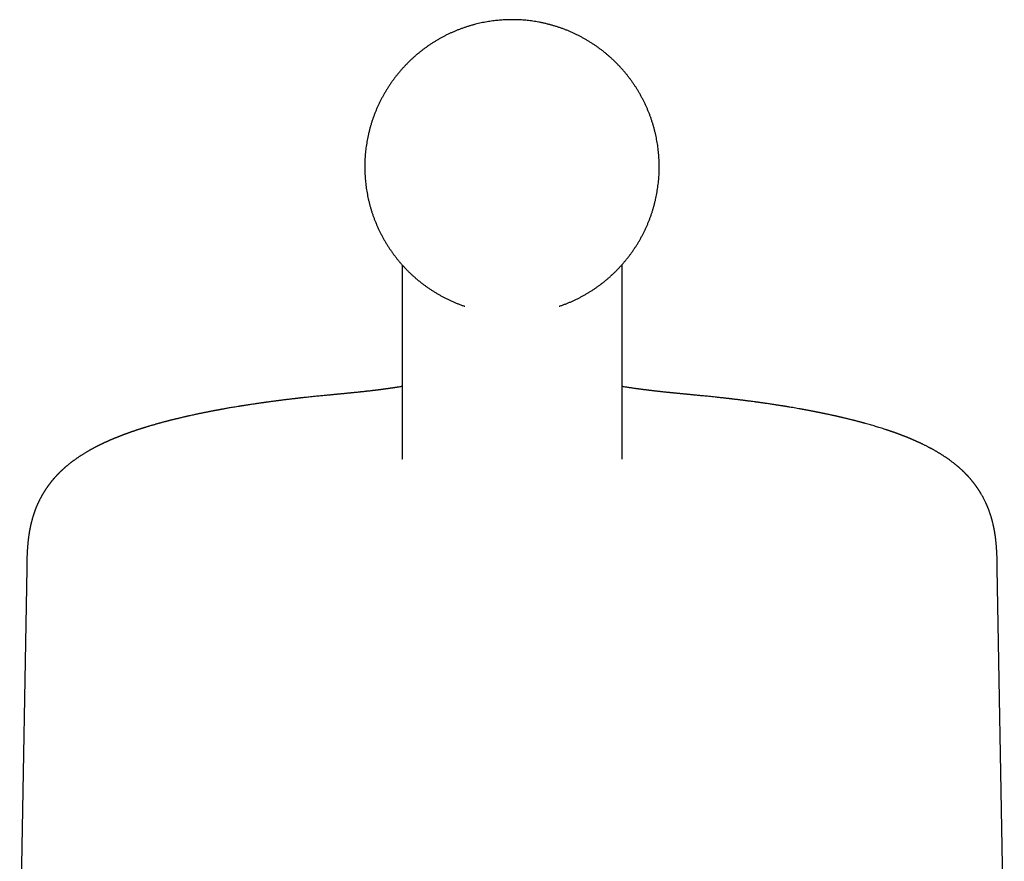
# Model space of a CAD drawing. Header units: millimetres. Extents: x 8 to 734, y 12 to 900.
# Tile 18 of 22: x 295 to 353, y 850 to 900. Entities that reach past the tile are written whole.
import ezdxf

# ---------------------------------------------------------------- set-up
doc = ezdxf.new("R2010")
doc.units = ezdxf.units.MM

msp = doc.modelspace()

# ---------------------------------------------------------------- linework, layer by layer
at = {"color": 7, "linetype": 'Continuous', "lineweight": 30}
for p, q in [((317.516, 885.023), (317.516, 873.531)), ((330.516, 873.531), (330.516, 885.023)), ((321.213, 882.569), (321.223, 882.566)), ((326.809, 882.566), (326.817, 882.569)), ((317.516, 873.531), (317.515, 873.526)), ((330.516, 873.531), (330.516, 873.526)), ((295.338, 867.06), (294.924, 843.369)), ((295.339, 867.061), (295.339, 867.06)), ((352.691, 867.059), (352.691, 867.06)), ((353.107, 843.369), (352.693, 867.059))]:
    msp.add_line(p, q, dxfattribs=at)
for points, knots in [([(324.016, 899.506), (323.953, 899.505), (323.865, 899.505), (323.735, 899.501), (323.622, 899.497), (323.487, 899.49), (323.343, 899.48), (323.191, 899.467), (323.034, 899.45), (322.872, 899.431), (322.706, 899.407), (322.538, 899.38), (322.367, 899.349), (322.196, 899.314), (322.023, 899.275), (321.851, 899.232), (321.678, 899.186), (321.505, 899.136), (321.333, 899.082), (321.161, 899.025), (320.99, 898.963), (320.821, 898.898), (320.652, 898.83), (320.485, 898.757), (320.319, 898.682), (320.154, 898.602), (319.991, 898.519), (319.83, 898.433), (319.67, 898.343), (319.513, 898.25), (319.357, 898.154), (319.203, 898.054), (319.051, 897.951), (318.902, 897.845), (318.754, 897.735), (318.609, 897.623), (318.467, 897.507), (318.327, 897.389), (318.189, 897.267), (318.054, 897.143), (317.922, 897.016), (317.792, 896.886), (317.665, 896.753), (317.541, 896.617), (317.419, 896.479), (317.301, 896.339), (317.186, 896.196), (317.073, 896.05), (316.964, 895.903), (316.858, 895.752), (316.755, 895.6), (316.656, 895.446), (316.559, 895.289), (316.466, 895.131), (316.376, 894.97), (316.29, 894.808), (316.207, 894.644), (316.128, 894.478), (316.052, 894.311), (315.98, 894.141), (315.911, 893.971), (315.846, 893.799), (315.785, 893.626), (315.727, 893.451), (315.673, 893.275), (315.623, 893.099), (315.576, 892.921), (315.533, 892.742), (315.494, 892.562), (315.459, 892.382), (315.428, 892.2), (315.4, 892.019), (315.376, 891.836), (315.356, 891.653), (315.34, 891.47), (315.328, 891.287), (315.32, 891.103), (315.316, 890.919), (315.315, 890.735), (315.319, 890.551), (315.326, 890.368), (315.337, 890.184), (315.352, 890.001), (315.371, 889.818), (315.394, 889.635), (315.421, 889.453), (315.451, 889.272), (315.486, 889.091), (315.524, 888.911), (315.566, 888.732), (315.611, 888.554), (315.661, 888.377), (315.714, 888.201), (315.771, 888.026), (315.832, 887.852), (315.896, 887.68), (315.964, 887.509), (316.035, 887.339), (316.11, 887.171), (316.189, 887.005), (316.271, 886.84), (316.357, 886.678), (316.446, 886.517), (316.538, 886.357), (316.634, 886.2), (316.733, 886.045), (316.835, 885.892), (316.941, 885.741), (317.049, 885.593), (317.161, 885.447), (317.276, 885.303), (317.394, 885.162), (317.515, 885.023), (317.639, 884.887), (317.765, 884.753), (317.895, 884.622), (318.027, 884.494), (318.162, 884.369), (318.299, 884.246), (318.44, 884.127), (318.582, 884.01), (318.727, 883.896), (318.875, 883.786), (319.025, 883.679), (319.177, 883.574), (319.331, 883.474), (319.488, 883.376), (319.646, 883.281), (319.807, 883.19), (319.97, 883.103), (320.134, 883.019), (320.301, 882.938), (320.469, 882.861), (320.639, 882.787), (320.811, 882.717), (320.984, 882.65), (321.122, 882.6), (321.202, 882.573), (321.223, 882.566)], [0, 0, 0, 0, 0.0076283, 0.0107657, 0.0159917, 0.021468, 0.0273906, 0.0336238, 0.0401082, 0.0467928, 0.0536374, 0.0606098, 0.0676838, 0.0748386, 0.0820577, 0.0893279, 0.0966389, 0.1039826, 0.1113527, 0.1187443, 0.1261532, 0.1335766, 0.1410118, 0.1484568, 0.1559102, 0.1633704, 0.1708366, 0.1783078, 0.1857832, 0.1932624, 0.2007448, 0.2082299, 0.2157174, 0.2232071, 0.2306986, 0.2381918, 0.2456865, 0.2531824, 0.2606795, 0.2681776, 0.2756767, 0.2831766, 0.2906773, 0.2981786, 0.3056806, 0.3131831, 0.3206861, 0.3281897, 0.3356936, 0.3431979, 0.3507027, 0.3582077, 0.3657131, 0.3732187, 0.3807246, 0.3882308, 0.3957372, 0.4032439, 0.4107507, 0.4182577, 0.4257649, 0.4332723, 0.4407799, 0.4482876, 0.4557954, 0.4633034, 0.4708115, 0.4783198, 0.4858282, 0.4933367, 0.5008453, 0.508354, 0.5158629, 0.5233718, 0.5308809, 0.53839, 0.5458993, 0.5534087, 0.5609181, 0.5684277, 0.5759374, 0.5834471, 0.590957, 0.598467, 0.6059771, 0.6134873, 0.6209976, 0.628508, 0.6360185, 0.6435291, 0.6510399, 0.6585508, 0.6660619, 0.673573, 0.6810843, 0.6885958, 0.6961075, 0.7036193, 0.7111313, 0.7186434, 0.7261558, 0.7336684, 0.7411813, 0.7486943, 0.7562077, 0.7637213, 0.7712353, 0.7787495, 0.7862642, 0.7937792, 0.8012947, 0.8088106, 0.816327, 0.823844, 0.8313616, 0.8388799, 0.8463989, 0.8539188, 0.8614396, 0.8689614, 0.8764843, 0.8840086, 0.8915343, 0.8990616, 0.9065908, 0.9141221, 0.9216558, 0.9291924, 0.9367321, 0.9442756, 0.9518235, 0.9593765, 0.9669355, 0.9745018, 0.9820768, 0.9896623, 0.9972606, 1, 1, 1, 1]), ([(326.808, 882.566), (326.829, 882.573), (326.907, 882.599), (327.041, 882.648), (327.211, 882.713), (327.379, 882.781), (327.547, 882.854), (327.713, 882.929), (327.877, 883.009), (328.04, 883.092), (328.201, 883.178), (328.361, 883.268), (328.519, 883.361), (328.674, 883.457), (328.828, 883.557), (328.98, 883.66), (329.129, 883.766), (329.277, 883.876), (329.422, 883.988), (329.564, 884.104), (329.704, 884.222), (329.842, 884.344), (329.977, 884.468), (330.11, 884.596), (330.239, 884.726), (330.366, 884.858), (330.49, 884.994), (330.612, 885.132), (330.73, 885.272), (330.845, 885.415), (330.958, 885.561), (331.067, 885.709), (331.173, 885.859), (331.276, 886.011), (331.376, 886.165), (331.472, 886.322), (331.565, 886.48), (331.655, 886.641), (331.741, 886.803), (331.824, 886.967), (331.903, 887.133), (331.979, 887.301), (332.051, 887.47), (332.12, 887.64), (332.185, 887.812), (332.247, 887.985), (332.304, 888.16), (332.358, 888.336), (332.409, 888.513), (332.455, 888.69), (332.498, 888.869), (332.537, 889.049), (332.572, 889.229), (332.604, 889.411), (332.631, 889.592), (332.655, 889.775), (332.675, 889.958), (332.691, 890.141), (332.703, 890.324), (332.711, 890.508), (332.716, 890.692), (332.716, 890.876), (332.713, 891.06), (332.705, 891.243), (332.694, 891.427), (332.679, 891.61), (332.66, 891.793), (332.637, 891.976), (332.611, 892.158), (332.58, 892.339), (332.546, 892.52), (332.508, 892.7), (332.466, 892.879), (332.42, 893.057), (332.37, 893.234), (332.317, 893.41), (332.26, 893.585), (332.2, 893.759), (332.135, 893.931), (332.068, 894.102), (331.996, 894.272), (331.921, 894.44), (331.842, 894.606), (331.76, 894.771), (331.675, 894.933), (331.586, 895.095), (331.493, 895.254), (331.398, 895.411), (331.299, 895.566), (331.196, 895.719), (331.091, 895.87), (330.982, 896.018), (330.87, 896.164), (330.755, 896.308), (330.637, 896.449), (330.517, 896.588), (330.393, 896.724), (330.266, 896.858), (330.137, 896.989), (330.004, 897.117), (329.869, 897.242), (329.732, 897.365), (329.592, 897.485), (329.449, 897.601), (329.304, 897.715), (329.156, 897.825), (329.006, 897.932), (328.854, 898.037), (328.7, 898.138), (328.543, 898.235), (328.385, 898.33), (328.224, 898.421), (328.062, 898.508), (327.897, 898.592), (327.731, 898.673), (327.562, 898.75), (327.392, 898.824), (327.221, 898.894), (327.047, 898.961), (326.872, 899.024), (326.695, 899.083), (326.517, 899.139), (326.336, 899.191), (326.154, 899.239), (325.97, 899.284), (325.784, 899.325), (325.602, 899.36), (325.424, 899.391), (325.253, 899.418), (325.082, 899.44), (324.912, 899.46), (324.743, 899.476), (324.579, 899.488), (324.432, 899.496), (324.305, 899.501), (324.17, 899.505), (324.075, 899.505), (324.016, 899.506)], [0, 0, 0, 0, 0.002634, 0.010044, 0.017467, 0.024902, 0.032347, 0.039801, 0.047261, 0.054727, 0.062199, 0.069674, 0.077153, 0.084636, 0.092121, 0.099609, 0.107098, 0.11459, 0.122083, 0.129578, 0.137074, 0.144571, 0.152069, 0.159568, 0.167068, 0.174569, 0.18207, 0.189572, 0.197075, 0.204578, 0.212082, 0.219586, 0.22709, 0.234595, 0.2421, 0.249606, 0.257111, 0.264617, 0.272124, 0.27963, 0.287137, 0.294644, 0.302151, 0.309658, 0.317165, 0.324673, 0.332181, 0.339689, 0.347197, 0.354705, 0.362213, 0.369722, 0.37723, 0.384739, 0.392248, 0.399757, 0.407266, 0.414775, 0.422284, 0.429793, 0.437303, 0.444812, 0.452322, 0.459832, 0.467342, 0.474852, 0.482362, 0.489872, 0.497382, 0.504892, 0.512403, 0.519913, 0.527424, 0.534935, 0.542446, 0.549957, 0.557468, 0.56498, 0.572491, 0.580003, 0.587515, 0.595027, 0.602539, 0.610052, 0.617564, 0.625077, 0.63259, 0.640104, 0.647617, 0.655132, 0.662646, 0.670161, 0.677676, 0.685191, 0.692707, 0.700224, 0.707741, 0.715258, 0.722777, 0.730296, 0.737816, 0.745337, 0.752859, 0.760382, 0.767906, 0.775432, 0.782959, 0.790488, 0.79802, 0.805553, 0.81309, 0.82063, 0.828173, 0.835721, 0.843274, 0.850834, 0.8584, 0.865975, 0.873561, 0.881159, 0.888773, 0.896407, 0.904066, 0.911756, 0.919488, 0.927275, 0.935137, 0.942225, 0.949301, 0.956356, 0.963375, 0.970323, 0.977114, 0.983469, 0.98836, 0.992762, 1, 1, 1, 1]), ([(314.791, 877.469), (314.783, 877.469), (314.768, 877.467), (314.733, 877.463), (314.686, 877.459), (314.63, 877.453), (314.58, 877.448), (314.533, 877.443), (314.49, 877.439), (314.445, 877.434), (314.392, 877.429), (314.326, 877.423), (314.251, 877.415), (314.166, 877.407), (314.08, 877.398), (314, 877.391), (313.93, 877.384), (313.87, 877.378), (313.818, 877.373), (313.777, 877.369), (313.744, 877.366), (313.718, 877.364), (313.691, 877.361), (313.664, 877.359), (313.633, 877.356), (313.593, 877.352), (313.541, 877.347), (313.475, 877.341), (313.399, 877.333), (313.31, 877.325), (313.21, 877.315), (313.097, 877.304), (312.973, 877.293), (312.838, 877.28), (312.693, 877.265), (312.537, 877.25), (312.373, 877.234), (312.197, 877.216), (312.078, 877.203), (312.016, 877.197)], [0, 0, 0, 0, 0.01323, 0.026153, 0.046438, 0.066264, 0.084405, 0.101027, 0.116967, 0.132371, 0.152803, 0.177933, 0.206722, 0.237411, 0.271498, 0.30114, 0.326343, 0.348006, 0.36702, 0.38339, 0.393047, 0.40243, 0.411862, 0.421345, 0.431688, 0.444748, 0.463725, 0.486582, 0.513321, 0.54394, 0.579104, 0.618288, 0.661492, 0.708712, 0.759945, 0.814165, 0.872248, 0.934193, 1, 1, 1, 1]), ([(317.516, 877.822), (317.513, 877.822), (317.485, 877.817), (317.422, 877.807), (317.335, 877.793), (317.263, 877.781), (317.211, 877.773), (317.173, 877.767), (317.137, 877.761), (317.106, 877.757), (317.076, 877.752), (317.045, 877.747), (317.009, 877.742), (316.972, 877.737), (316.937, 877.731), (316.906, 877.727), (316.876, 877.722), (316.842, 877.718), (316.802, 877.712), (316.759, 877.706), (316.718, 877.7), (316.685, 877.695), (316.656, 877.691), (316.627, 877.687), (316.594, 877.683), (316.558, 877.678), (316.523, 877.673), (316.493, 877.669), (316.469, 877.666), (316.446, 877.663), (316.417, 877.659), (316.379, 877.654), (316.335, 877.648), (316.293, 877.642), (316.255, 877.638), (316.218, 877.633), (316.176, 877.627), (316.13, 877.622), (316.087, 877.616), (316.049, 877.611), (316.014, 877.607), (315.972, 877.602), (315.921, 877.596), (315.863, 877.589), (315.805, 877.582), (315.74, 877.574), (315.668, 877.566), (315.587, 877.556), (315.506, 877.547), (315.428, 877.538), (315.352, 877.53), (315.274, 877.521), (315.209, 877.514), (315.162, 877.509), (315.134, 877.506), (315.105, 877.503), (315.07, 877.499), (315.028, 877.494), (314.959, 877.487), (314.878, 877.479), (314.814, 877.472), (314.79, 877.469)], [0, 0, 0, 0, 0.002828, 0.036468, 0.077654, 0.109696, 0.124677, 0.141002, 0.155398, 0.16756, 0.178296, 0.190913, 0.204856, 0.220315, 0.234309, 0.246315, 0.256485, 0.269499, 0.285163, 0.302917, 0.318791, 0.332013, 0.341165, 0.351913, 0.364546, 0.379055, 0.392824, 0.403777, 0.411916, 0.419677, 0.430245, 0.443631, 0.46251, 0.478239, 0.490802, 0.50364, 0.51915, 0.536913, 0.552981, 0.566377, 0.577952, 0.590836, 0.611109, 0.632146, 0.652793, 0.673146, 0.700486, 0.729166, 0.758025, 0.784611, 0.809529, 0.836894, 0.864977, 0.875736, 0.883904, 0.893354, 0.905229, 0.919528, 0.936142, 0.975303, 1, 1, 1, 1]), ([(333.241, 877.469), (333.234, 877.47), (333.195, 877.474), (333.123, 877.482), (333.028, 877.492), (332.939, 877.501), (332.856, 877.51), (332.779, 877.519), (332.705, 877.527), (332.634, 877.535), (332.562, 877.543), (332.486, 877.551), (332.411, 877.56), (332.338, 877.569), (332.268, 877.577), (332.198, 877.585), (332.13, 877.593), (332.067, 877.601), (332.004, 877.609), (331.94, 877.617), (331.874, 877.625), (331.803, 877.634), (331.733, 877.643), (331.665, 877.652), (331.6, 877.661), (331.54, 877.669), (331.479, 877.677), (331.416, 877.686), (331.352, 877.694), (331.291, 877.703), (331.179, 877.719), (331.016, 877.743), (330.805, 877.775), (330.637, 877.802), (330.542, 877.818), (330.516, 877.822)], [0, 0, 0, 0, 0.006889, 0.039022, 0.071041, 0.102127, 0.129465, 0.155801, 0.180833, 0.205091, 0.229185, 0.255229, 0.283814, 0.307741, 0.332164, 0.357051, 0.381956, 0.404187, 0.424417, 0.44681, 0.474111, 0.498667, 0.523984, 0.550686, 0.574224, 0.596085, 0.617877, 0.642844, 0.667611, 0.690034, 0.712762, 0.796013, 0.880166, 0.966002, 1, 1, 1, 1]), ([(336.015, 877.197), (335.952, 877.203), (335.831, 877.216), (335.653, 877.234), (335.485, 877.251), (335.329, 877.266), (335.184, 877.28), (335.051, 877.293), (334.93, 877.305), (334.82, 877.315), (334.72, 877.325), (334.631, 877.333), (334.553, 877.341), (334.487, 877.347), (334.433, 877.352), (334.386, 877.357), (334.344, 877.361), (334.302, 877.365), (334.259, 877.369), (334.212, 877.373), (334.159, 877.378), (334.097, 877.384), (334.032, 877.391), (333.963, 877.397), (333.891, 877.404), (333.815, 877.412), (333.742, 877.419), (333.678, 877.425), (333.624, 877.431), (333.578, 877.435), (333.535, 877.439), (333.486, 877.444), (333.428, 877.45), (333.373, 877.456), (333.326, 877.461), (333.293, 877.464), (333.264, 877.467), (333.248, 877.469), (333.24, 877.469)], [0, 0, 0, 0, 0.066966, 0.129928, 0.188887, 0.243841, 0.294786, 0.340915, 0.38317, 0.421548, 0.456047, 0.487187, 0.514303, 0.537395, 0.556465, 0.571515, 0.58677, 0.601581, 0.616593, 0.633284, 0.652717, 0.674898, 0.700847, 0.724463, 0.750923, 0.78001, 0.808353, 0.832172, 0.852652, 0.869624, 0.885413, 0.901771, 0.923507, 0.947906, 0.960954, 0.973848, 0.986771, 1, 1, 1, 1]), ([(312.016, 877.197), (311.991, 877.194), (311.926, 877.187), (311.824, 877.176), (311.715, 877.164), (311.617, 877.153), (311.531, 877.144), (311.457, 877.136), (311.395, 877.129), (311.344, 877.123), (311.305, 877.118), (311.277, 877.115), (311.26, 877.113), (311.246, 877.111), (311.226, 877.109), (311.195, 877.106), (311.149, 877.1), (311.091, 877.093), (311.025, 877.086), (310.955, 877.077), (310.876, 877.068), (310.789, 877.058), (310.697, 877.046), (310.61, 877.036), (310.525, 877.025), (310.438, 877.014), (310.344, 877.002), (310.242, 876.989), (310.139, 876.976), (310.035, 876.963), (309.932, 876.949), (309.828, 876.935), (309.731, 876.922), (309.645, 876.911), (309.577, 876.901), (309.525, 876.894), (309.487, 876.889), (309.454, 876.884), (309.423, 876.88), (309.389, 876.875), (309.345, 876.869), (309.288, 876.861), (309.217, 876.851), (309.133, 876.839), (309.04, 876.826), (308.943, 876.812), (308.829, 876.795), (308.702, 876.776), (308.564, 876.755), (308.444, 876.737), (308.341, 876.721), (308.256, 876.708), (308.178, 876.695), (308.118, 876.686), (308.076, 876.679), (308.045, 876.674), (308.011, 876.669), (307.969, 876.662), (307.92, 876.654), (307.865, 876.645), (307.774, 876.63), (307.653, 876.61), (307.507, 876.586), (307.375, 876.563), (307.257, 876.543), (307.151, 876.524), (307.056, 876.508), (306.983, 876.495), (306.929, 876.485), (306.892, 876.478), (306.857, 876.472), (306.825, 876.466), (306.794, 876.461), (306.763, 876.455), (306.728, 876.449), (306.688, 876.441), (306.644, 876.433), (306.597, 876.424), (306.552, 876.416), (306.501, 876.406), (306.446, 876.396), (306.388, 876.385), (306.336, 876.375), (306.286, 876.366), (306.234, 876.356), (306.177, 876.344), (306.116, 876.333), (306.055, 876.321), (305.992, 876.308), (305.923, 876.294), (305.845, 876.279), (305.761, 876.262), (305.675, 876.244), (305.592, 876.227), (305.512, 876.21), (305.436, 876.194), (305.366, 876.18), (305.298, 876.165), (305.213, 876.147), (305.107, 876.124), (305.003, 876.101), (304.918, 876.082), (304.855, 876.068), (304.797, 876.055), (304.743, 876.042), (304.688, 876.03), (304.627, 876.016), (304.554, 875.999), (304.472, 875.98), (304.384, 875.959), (304.302, 875.939), (304.226, 875.921), (304.161, 875.905), (304.106, 875.892), (304.058, 875.88), (304.007, 875.867), (303.952, 875.853), (303.893, 875.839), (303.834, 875.824), (303.78, 875.81), (303.728, 875.797), (303.675, 875.783), (303.621, 875.769), (303.566, 875.755), (303.511, 875.74), (303.451, 875.724), (303.386, 875.707), (303.32, 875.689), (303.258, 875.672), (303.2, 875.656), (303.136, 875.638), (303.067, 875.619), (302.993, 875.598), (302.918, 875.577), (302.843, 875.555), (302.764, 875.533), (302.684, 875.509), (302.605, 875.486), (302.53, 875.463), (302.464, 875.443), (302.405, 875.425), (302.35, 875.408), (302.297, 875.392), (302.249, 875.377), (302.204, 875.363), (302.159, 875.349), (302.11, 875.333), (302.063, 875.318), (302.018, 875.303), (301.975, 875.289), (301.934, 875.276), (301.899, 875.265), (301.866, 875.253), (301.829, 875.241), (301.787, 875.227), (301.744, 875.213), (301.703, 875.199), (301.663, 875.185), (301.623, 875.171), (301.58, 875.157), (301.541, 875.143), (301.507, 875.131), (301.478, 875.121), (301.451, 875.111), (301.421, 875.101), (301.388, 875.089), (301.357, 875.078), (301.33, 875.068), (301.305, 875.059), (301.277, 875.049), (301.248, 875.038), (301.219, 875.028), (301.192, 875.018), (301.167, 875.009), (301.141, 874.999), (301.112, 874.988), (301.081, 874.976), (301.049, 874.965), (301.016, 874.952), (300.98, 874.938), (300.938, 874.922), (300.896, 874.906), (300.856, 874.891), (300.821, 874.877), (300.789, 874.864), (300.761, 874.853), (300.735, 874.843), (300.711, 874.833), (300.686, 874.823), (300.656, 874.811), (300.622, 874.797), (300.59, 874.784), (300.56, 874.772), (300.532, 874.76), (300.5, 874.747), (300.469, 874.734), (300.44, 874.722), (300.417, 874.712), (300.396, 874.704), (300.377, 874.695), (300.354, 874.685), (300.331, 874.675), (300.309, 874.666), (300.292, 874.659), (300.278, 874.653), (300.263, 874.646), (300.243, 874.637), (300.217, 874.626), (300.187, 874.613), (300.161, 874.601), (300.136, 874.59), (300.111, 874.579), (300.084, 874.567), (300.053, 874.553), (300.021, 874.538), (299.988, 874.523), (299.959, 874.51), (299.931, 874.497), (299.902, 874.484), (299.874, 874.47), (299.846, 874.457), (299.818, 874.444), (299.787, 874.429), (299.757, 874.415), (299.732, 874.403), (299.714, 874.394), (299.698, 874.386), (299.681, 874.378), (299.659, 874.367), (299.635, 874.355), (299.609, 874.342), (299.584, 874.33), (299.561, 874.318), (299.541, 874.308), (299.521, 874.298), (299.501, 874.288), (299.478, 874.276), (299.454, 874.264), (299.428, 874.251), (299.404, 874.238), (299.372, 874.221), (299.333, 874.201), (299.286, 874.176), (299.24, 874.151), (299.195, 874.126), (299.15, 874.102), (299.11, 874.08), (299.074, 874.06), (299.04, 874.04), (299.003, 874.019), (298.962, 873.995), (298.918, 873.97), (298.867, 873.94), (298.808, 873.905), (298.743, 873.865), (298.68, 873.827), (298.621, 873.79), (298.567, 873.755), (298.517, 873.722), (298.469, 873.692), (298.423, 873.661), (298.378, 873.631), (298.332, 873.599), (298.283, 873.566), (298.232, 873.53), (298.182, 873.494), (298.134, 873.459), (298.091, 873.428), (298.051, 873.398), (298.012, 873.369), (297.971, 873.338), (297.928, 873.304), (297.882, 873.268), (297.836, 873.231), (297.792, 873.196), (297.749, 873.16), (297.706, 873.125), (297.662, 873.087), (297.621, 873.052), (297.582, 873.018), (297.545, 872.986), (297.509, 872.953), (297.474, 872.922), (297.443, 872.893), (297.415, 872.867), (297.388, 872.841), (297.361, 872.816), (297.331, 872.787), (297.299, 872.755), (297.264, 872.721), (297.229, 872.686), (297.197, 872.653), (297.167, 872.622), (297.14, 872.594), (297.116, 872.569), (297.093, 872.544), (297.07, 872.519), (297.044, 872.491), (297.015, 872.46), (296.989, 872.43), (296.966, 872.404), (296.947, 872.382), (296.93, 872.363), (296.916, 872.346), (296.903, 872.331), (296.89, 872.316), (296.875, 872.298), (296.854, 872.273), (296.83, 872.244), (296.805, 872.214), (296.784, 872.187), (296.766, 872.165), (296.75, 872.144), (296.734, 872.124), (296.717, 872.102), (296.699, 872.078), (296.678, 872.051), (296.658, 872.024), (296.64, 872), (296.625, 871.98), (296.613, 871.964), (296.603, 871.949), (296.592, 871.934), (296.579, 871.917), (296.564, 871.896), (296.547, 871.872), (296.53, 871.846), (296.513, 871.822), (296.499, 871.801), (296.486, 871.782), (296.472, 871.761), (296.456, 871.737), (296.437, 871.708), (296.418, 871.679), (296.401, 871.654), (296.389, 871.634), (296.378, 871.617), (296.368, 871.601), (296.357, 871.582), (296.342, 871.558), (296.324, 871.528), (296.304, 871.496), (296.287, 871.467), (296.273, 871.442), (296.257, 871.415), (296.24, 871.384), (296.221, 871.352), (296.203, 871.319), (296.185, 871.286), (296.163, 871.245), (296.14, 871.2), (296.117, 871.156), (296.095, 871.113), (296.073, 871.068), (296.052, 871.025), (296.035, 870.989), (296.021, 870.96), (296.007, 870.929), (295.993, 870.899), (295.98, 870.87), (295.97, 870.846), (295.96, 870.824), (295.949, 870.798), (295.932, 870.759), (295.913, 870.714), (295.894, 870.667), (295.878, 870.626), (295.862, 870.585), (295.846, 870.543), (295.831, 870.504), (295.819, 870.472), (295.809, 870.443), (295.797, 870.41), (295.784, 870.374), (295.772, 870.339), (295.762, 870.31), (295.754, 870.285), (295.745, 870.258), (295.734, 870.224), (295.722, 870.186), (295.708, 870.142), (295.694, 870.094), (295.678, 870.039), (295.661, 869.981), (295.644, 869.916), (295.628, 869.857), (295.615, 869.806), (295.605, 869.767), (295.597, 869.733), (295.588, 869.697), (295.58, 869.66), (295.572, 869.624), (295.565, 869.596), (295.56, 869.573), (295.556, 869.551), (295.549, 869.52), (295.541, 869.48), (295.531, 869.432), (295.521, 869.382), (295.512, 869.329), (295.502, 869.277), (295.494, 869.229), (295.487, 869.187), (295.479, 869.14), (295.471, 869.086), (295.461, 869.021), (295.451, 868.951), (295.442, 868.881), (295.433, 868.811), (295.425, 868.744), (295.417, 868.676), (295.41, 868.607), (295.404, 868.542), (295.398, 868.483), (295.394, 868.426), (295.389, 868.368), (295.384, 868.305), (295.379, 868.237), (295.374, 868.164), (295.37, 868.09), (295.366, 868.012), (295.362, 867.929), (295.358, 867.834), (295.354, 867.733), (295.35, 867.628), (295.348, 867.527), (295.345, 867.429), (295.343, 867.333), (295.341, 867.229), (295.339, 867.137), (295.338, 867.08), (295.338, 867.061)], [0, 0, 0, 0, 0.0026843, 0.0071063, 0.0111034, 0.0146755, 0.0178225, 0.0205442, 0.0228407, 0.0247117, 0.0261571, 0.0271771, 0.0277714, 0.0281288, 0.0287295, 0.0299431, 0.0316298, 0.0337895, 0.0363917, 0.0390172, 0.0415332, 0.0452652, 0.0487265, 0.0519169, 0.0550413, 0.0582567, 0.061793, 0.0656503, 0.0698289, 0.0735565, 0.0775073, 0.0816513, 0.0854638, 0.0887538, 0.091521, 0.0933285, 0.0948131, 0.095977, 0.097111, 0.0984193, 0.0999346, 0.1022704, 0.1050665, 0.108323, 0.1120402, 0.1159634, 0.1197758, 0.1255414, 0.1310313, 0.1362453, 0.1399613, 0.1434056, 0.1465564, 0.1494135, 0.1506008, 0.1517475, 0.1531166, 0.1547931, 0.1567772, 0.1590661, 0.1614344, 0.167935, 0.1739148, 0.1793733, 0.18431, 0.188737, 0.1927409, 0.1963384, 0.1980272, 0.1996089, 0.2010833, 0.2024506, 0.2037106, 0.2050425, 0.2064343, 0.2081423, 0.2101373, 0.212141, 0.2140839, 0.215966, 0.2187174, 0.2212257, 0.2234572, 0.2254547, 0.2276774, 0.2302004, 0.2329721, 0.2356494, 0.2381979, 0.2412735, 0.2447317, 0.2485694, 0.2524303, 0.2561319, 0.259674, 0.2632053, 0.2663263, 0.2692066, 0.2724343, 0.2779443, 0.283659, 0.286692, 0.2897341, 0.2924109, 0.2947251, 0.2972747, 0.300175, 0.3032174, 0.307562, 0.3117336, 0.3156731, 0.3192814, 0.322679, 0.3249215, 0.3272381, 0.3296587, 0.3323082, 0.3352225, 0.3381752, 0.3408954, 0.3432148, 0.3458295, 0.3486664, 0.3513247, 0.3539389, 0.3568473, 0.3603358, 0.3636674, 0.3667567, 0.369683, 0.3725234, 0.3764333, 0.3802676, 0.3838602, 0.3878779, 0.3919635, 0.3960719, 0.4003672, 0.4043512, 0.4078979, 0.4108582, 0.413733, 0.4166551, 0.4193966, 0.4213916, 0.4239057, 0.4267462, 0.429249, 0.4315756, 0.4341109, 0.4363099, 0.438222, 0.4398732, 0.4418412, 0.4443058, 0.4467559, 0.4490018, 0.4511165, 0.4533944, 0.4558356, 0.458191, 0.4601138, 0.4616079, 0.4629746, 0.4647147, 0.4667396, 0.4685288, 0.4699975, 0.4713336, 0.4728963, 0.474682, 0.4764098, 0.4779691, 0.4793226, 0.4807044, 0.482398, 0.4843699, 0.4862355, 0.4878873, 0.4901061, 0.4926554, 0.495211, 0.4974223, 0.4997263, 0.5014309, 0.5031498, 0.5046753, 0.5060063, 0.5074334, 0.5091841, 0.5114494, 0.5134604, 0.515044, 0.5167197, 0.5186571, 0.5207107, 0.5224626, 0.5238895, 0.5249141, 0.5261251, 0.5275226, 0.5290673, 0.5304139, 0.5314655, 0.5322499, 0.5330733, 0.5341655, 0.5359855, 0.537903, 0.5395713, 0.540992, 0.5424581, 0.544178, 0.5460017, 0.5482823, 0.5503065, 0.5521357, 0.5538429, 0.5555702, 0.5575052, 0.5592275, 0.5608705, 0.5628359, 0.5651147, 0.5665117, 0.5676615, 0.5685649, 0.5695865, 0.5710218, 0.572743, 0.5742867, 0.5760789, 0.5774912, 0.5787848, 0.5799967, 0.5813528, 0.5827415, 0.5844099, 0.5861044, 0.5876939, 0.5891783, 0.5923949, 0.5953958, 0.5983579, 0.6015096, 0.604516, 0.6073309, 0.6094393, 0.6116613, 0.6142056, 0.6170186, 0.6199727, 0.6229863, 0.6275266, 0.6319816, 0.6363539, 0.6404506, 0.6441569, 0.6475947, 0.6510466, 0.6540526, 0.6572694, 0.6605251, 0.6639047, 0.6675416, 0.6714328, 0.6747746, 0.6778045, 0.6806411, 0.683431, 0.6861874, 0.6895869, 0.6929367, 0.6962435, 0.6996927, 0.7026398, 0.7058579, 0.709208, 0.7124168, 0.7150783, 0.7178887, 0.7207219, 0.7233938, 0.7257248, 0.7278412, 0.7298208, 0.7318791, 0.7341152, 0.736655, 0.7394105, 0.7421752, 0.7448, 0.7470501, 0.7491382, 0.7511717, 0.7527811, 0.7545311, 0.7566848, 0.7590779, 0.7612965, 0.7631308, 0.7646685, 0.7659335, 0.7671485, 0.7680986, 0.7690654, 0.7703157, 0.771931, 0.7741962, 0.776247, 0.7780171, 0.7795194, 0.7807872, 0.7821669, 0.7835121, 0.785041, 0.7868201, 0.7887047, 0.7902611, 0.7914601, 0.7924473, 0.7933556, 0.7942689, 0.7952973, 0.7965882, 0.7981426, 0.7997717, 0.8012811, 0.8025055, 0.8036209, 0.8048111, 0.806193, 0.807964, 0.8099146, 0.8113649, 0.8124653, 0.8133321, 0.8142792, 0.8153239, 0.8164923, 0.8183912, 0.8204402, 0.8220267, 0.8232085, 0.8246493, 0.8264804, 0.8283169, 0.8299317, 0.8318742, 0.8337066, 0.8365125, 0.8389005, 0.8407125, 0.8433056, 0.8458598, 0.8472675, 0.8487455, 0.8502871, 0.8518815, 0.8533639, 0.8545268, 0.8554429, 0.8566454, 0.8582916, 0.8610962, 0.8632403, 0.8650558, 0.8669349, 0.8689664, 0.8710369, 0.8723111, 0.873559, 0.8750457, 0.8767964, 0.8785041, 0.8797856, 0.8806807, 0.8818112, 0.8833737, 0.8852062, 0.8868858, 0.8892326, 0.8914128, 0.8940114, 0.8967317, 0.8996798, 0.9015539, 0.9031609, 0.904456, 0.9058446, 0.9075605, 0.9090211, 0.9102021, 0.9110772, 0.9117987, 0.9128164, 0.9147916, 0.9167216, 0.9185507, 0.9207259, 0.9229065, 0.9246978, 0.9262944, 0.9278264, 0.9301057, 0.9324859, 0.9351386, 0.9380126, 0.940427, 0.9428751, 0.945376, 0.9479312, 0.9503496, 0.9524268, 0.954333, 0.9563314, 0.9585796, 0.9609741, 0.9634931, 0.9661332, 0.9685553, 0.9714901, 0.9747339, 0.9781126, 0.9815613, 0.9851367, 0.9880366, 0.9911158, 0.994484, 0.9981441, 1, 1, 1, 1]), ([(352.693, 867.06), (352.693, 867.071), (352.692, 867.118), (352.691, 867.202), (352.689, 867.31), (352.686, 867.413), (352.684, 867.505), (352.682, 867.588), (352.68, 867.668), (352.677, 867.751), (352.673, 867.837), (352.67, 867.926), (352.665, 868.017), (352.66, 868.107), (352.655, 868.194), (352.649, 868.278), (352.643, 868.356), (352.637, 868.432), (352.63, 868.508), (352.623, 868.584), (352.616, 868.655), (352.61, 868.71), (352.605, 868.752), (352.601, 868.786), (352.597, 868.82), (352.593, 868.856), (352.588, 868.896), (352.581, 868.942), (352.574, 868.994), (352.566, 869.047), (352.559, 869.097), (352.552, 869.142), (352.545, 869.186), (352.537, 869.233), (352.528, 869.285), (352.519, 869.334), (352.511, 869.376), (352.503, 869.415), (352.495, 869.455), (352.487, 869.495), (352.479, 869.537), (352.469, 869.583), (352.457, 869.634), (352.445, 869.688), (352.432, 869.743), (352.419, 869.794), (352.407, 869.842), (352.397, 869.881), (352.387, 869.917), (352.378, 869.951), (352.37, 869.982), (352.363, 870.007), (352.357, 870.028), (352.35, 870.05), (352.342, 870.078), (352.332, 870.111), (352.32, 870.151), (352.305, 870.198), (352.288, 870.253), (352.27, 870.308), (352.25, 870.364), (352.229, 870.425), (352.206, 870.488), (352.185, 870.545), (352.168, 870.588), (352.154, 870.624), (352.14, 870.659), (352.126, 870.695), (352.113, 870.727), (352.101, 870.754), (352.091, 870.779), (352.081, 870.802), (352.069, 870.828), (352.057, 870.855), (352.045, 870.882), (352.035, 870.905), (352.026, 870.924), (352.007, 870.967), (351.979, 871.025), (351.939, 871.108), (351.899, 871.187), (351.853, 871.273), (351.81, 871.353), (351.764, 871.432), (351.732, 871.488), (351.709, 871.526), (351.699, 871.542), (351.689, 871.559), (351.675, 871.581), (351.66, 871.606), (351.643, 871.632), (351.629, 871.655), (351.617, 871.674), (351.606, 871.691), (351.596, 871.707), (351.584, 871.724), (351.571, 871.744), (351.555, 871.769), (351.537, 871.795), (351.52, 871.819), (351.508, 871.838), (351.497, 871.853), (351.488, 871.866), (351.479, 871.879), (351.47, 871.892), (351.459, 871.908), (351.445, 871.927), (351.427, 871.951), (351.409, 871.976), (351.391, 872.001), (351.374, 872.023), (351.359, 872.043), (351.344, 872.063), (351.329, 872.083), (351.31, 872.108), (351.289, 872.135), (351.266, 872.163), (351.245, 872.19), (351.226, 872.214), (351.209, 872.235), (351.194, 872.253), (351.179, 872.271), (351.163, 872.29), (351.144, 872.312), (351.123, 872.338), (351.098, 872.366), (351.073, 872.395), (351.049, 872.422), (351.029, 872.445), (351.011, 872.465), (350.996, 872.481), (350.981, 872.497), (350.964, 872.516), (350.943, 872.539), (350.918, 872.566), (350.89, 872.596), (350.863, 872.624), (350.84, 872.648), (350.821, 872.667), (350.804, 872.684), (350.789, 872.7), (350.772, 872.716), (350.755, 872.733), (350.737, 872.751), (350.716, 872.771), (350.693, 872.794), (350.663, 872.823), (350.63, 872.854), (350.594, 872.887), (350.56, 872.919), (350.529, 872.947), (350.501, 872.972), (350.476, 872.995), (350.452, 873.016), (350.429, 873.036), (350.405, 873.056), (350.381, 873.077), (350.357, 873.098), (350.329, 873.122), (350.289, 873.155), (350.239, 873.196), (350.181, 873.243), (350.127, 873.286), (350.064, 873.335), (349.991, 873.39), (349.905, 873.454), (349.816, 873.518), (349.726, 873.581), (349.642, 873.638), (349.571, 873.686), (349.512, 873.725), (349.463, 873.756), (349.412, 873.788), (349.358, 873.822), (349.302, 873.857), (349.245, 873.892), (349.188, 873.926), (349.131, 873.96), (349.075, 873.992), (349.019, 874.024), (348.963, 874.056), (348.91, 874.086), (348.861, 874.113), (348.817, 874.137), (348.773, 874.161), (348.731, 874.184), (348.691, 874.204), (348.645, 874.229), (348.591, 874.257), (348.523, 874.291), (348.455, 874.326), (348.383, 874.362), (348.318, 874.394), (348.269, 874.417), (348.235, 874.433), (348.212, 874.444), (348.184, 874.458), (348.156, 874.471), (348.131, 874.483), (348.111, 874.492), (348.092, 874.501), (348.069, 874.511), (348.044, 874.523), (348.018, 874.535), (347.991, 874.547), (347.957, 874.563), (347.916, 874.581), (347.874, 874.6), (347.835, 874.617), (347.798, 874.633), (347.763, 874.648), (347.729, 874.663), (347.693, 874.679), (347.655, 874.695), (347.618, 874.711), (347.585, 874.725), (347.555, 874.737), (347.527, 874.749), (347.497, 874.761), (347.462, 874.776), (347.425, 874.791), (347.389, 874.805), (347.356, 874.819), (347.321, 874.833), (347.284, 874.847), (347.25, 874.861), (347.221, 874.872), (347.196, 874.883), (347.169, 874.893), (347.139, 874.904), (347.111, 874.916), (347.085, 874.925), (347.062, 874.934), (347.038, 874.944), (347.009, 874.954), (346.98, 874.966), (346.951, 874.976), (346.927, 874.985), (346.904, 874.994), (346.879, 875.003), (346.852, 875.013), (346.822, 875.024), (346.793, 875.035), (346.767, 875.044), (346.742, 875.054), (346.711, 875.065), (346.673, 875.078), (346.631, 875.094), (346.59, 875.108), (346.554, 875.121), (346.52, 875.132), (346.489, 875.143), (346.457, 875.155), (346.422, 875.167), (346.388, 875.178), (346.355, 875.19), (346.321, 875.201), (346.287, 875.213), (346.253, 875.224), (346.225, 875.234), (346.195, 875.244), (346.159, 875.256), (346.117, 875.269), (346.039, 875.295), (345.921, 875.333), (345.775, 875.379), (345.629, 875.425), (345.487, 875.468), (345.34, 875.512), (345.194, 875.554), (345.042, 875.597), (344.922, 875.631), (344.836, 875.655), (344.792, 875.667), (344.749, 875.679), (344.706, 875.69), (344.665, 875.701), (344.624, 875.712), (344.582, 875.724), (344.539, 875.735), (344.493, 875.747), (344.445, 875.76), (344.394, 875.773), (344.341, 875.787), (344.29, 875.8), (344.244, 875.812), (344.205, 875.822), (344.157, 875.834), (344.097, 875.849), (344.023, 875.868), (343.947, 875.886), (343.867, 875.906), (343.783, 875.926), (343.695, 875.948), (343.62, 875.965), (343.559, 875.98), (343.513, 875.991), (343.467, 876.001), (343.421, 876.012), (343.37, 876.024), (343.316, 876.036), (343.263, 876.048), (343.216, 876.059), (343.177, 876.068), (343.141, 876.076), (343.107, 876.083), (343.071, 876.091), (343.021, 876.103), (342.952, 876.118), (342.861, 876.138), (342.774, 876.156), (342.694, 876.174), (342.622, 876.189), (342.548, 876.204), (342.471, 876.22), (342.396, 876.236), (342.323, 876.251), (342.259, 876.264), (342.205, 876.275), (342.16, 876.284), (342.122, 876.292), (342.084, 876.299), (342.038, 876.308), (341.981, 876.32), (341.917, 876.332), (341.851, 876.345), (341.784, 876.358), (341.714, 876.372), (341.644, 876.385), (341.577, 876.398), (341.516, 876.409), (341.459, 876.42), (341.41, 876.429), (341.371, 876.436), (341.342, 876.441), (341.315, 876.446), (341.284, 876.452), (341.242, 876.46), (341.186, 876.47), (341.121, 876.482), (341.047, 876.495), (340.932, 876.515), (340.784, 876.541), (340.606, 876.572), (340.465, 876.596), (340.358, 876.614), (340.285, 876.626), (340.217, 876.637), (340.157, 876.647), (340.109, 876.655), (340.071, 876.661), (340.04, 876.666), (340.008, 876.671), (339.969, 876.677), (339.921, 876.685), (339.866, 876.693), (339.805, 876.703), (339.741, 876.713), (339.677, 876.723), (339.614, 876.733), (339.528, 876.746), (339.421, 876.762), (339.292, 876.782), (339.16, 876.801), (339.047, 876.818), (338.955, 876.831), (338.886, 876.841), (338.816, 876.851), (338.75, 876.86), (338.692, 876.868), (338.648, 876.875), (338.616, 876.879), (338.594, 876.882), (338.576, 876.885), (338.552, 876.888), (338.522, 876.892), (338.481, 876.898), (338.43, 876.905), (338.373, 876.912), (338.287, 876.924), (338.175, 876.939), (338.061, 876.954), (337.972, 876.966), (337.903, 876.975), (337.827, 876.985), (337.744, 876.995), (337.652, 877.007), (337.56, 877.018), (337.468, 877.03), (337.379, 877.041), (337.286, 877.052), (337.194, 877.063), (337.109, 877.073), (337.039, 877.082), (336.982, 877.088), (336.939, 877.094), (336.905, 877.098), (336.88, 877.101), (336.859, 877.103), (336.838, 877.105), (336.804, 877.109), (336.755, 877.115), (336.691, 877.122), (336.618, 877.131), (336.535, 877.14), (336.441, 877.15), (336.336, 877.162), (336.22, 877.175), (336.112, 877.186), (336.043, 877.194), (336.015, 877.197)], [0, 0, 0, 0, 0.001087, 0.004502, 0.008156, 0.011559, 0.014551, 0.017132, 0.01972, 0.022413, 0.025352, 0.028303, 0.031428, 0.034623, 0.0376, 0.040455, 0.043379, 0.04577, 0.048494, 0.051434, 0.054012, 0.056178, 0.057423, 0.058662, 0.059915, 0.06118, 0.062597, 0.064376, 0.066387, 0.068498, 0.070402, 0.072098, 0.073588, 0.075477, 0.077597, 0.079621, 0.081243, 0.082582, 0.084236, 0.08596, 0.087363, 0.089316, 0.091519, 0.093662, 0.09592, 0.09824, 0.100125, 0.10186, 0.103201, 0.104742, 0.106111, 0.107157, 0.107911, 0.108824, 0.110061, 0.111598, 0.113052, 0.115403, 0.117765, 0.120394, 0.122667, 0.125421, 0.128706, 0.131391, 0.133292, 0.134765, 0.136586, 0.138302, 0.139822, 0.14116, 0.142329, 0.143393, 0.144602, 0.146078, 0.147462, 0.148579, 0.149434, 0.150356, 0.15496, 0.158367, 0.16309, 0.16731, 0.17214, 0.175931, 0.180478, 0.181462, 0.182306, 0.183245, 0.184479, 0.186008, 0.187622, 0.18894, 0.189976, 0.190965, 0.191903, 0.192815, 0.193985, 0.195498, 0.197263, 0.198745, 0.199858, 0.200685, 0.201487, 0.202286, 0.20308, 0.203959, 0.20517, 0.206713, 0.208447, 0.209919, 0.211394, 0.212689, 0.213872, 0.21512, 0.216717, 0.218606, 0.220524, 0.222364, 0.223969, 0.225326, 0.22651, 0.227721, 0.228978, 0.230484, 0.2323, 0.234257, 0.236478, 0.238402, 0.24004, 0.241465, 0.24258, 0.243699, 0.244952, 0.246631, 0.248776, 0.251028, 0.253232, 0.255087, 0.256525, 0.257722, 0.258885, 0.2602, 0.261529, 0.26292, 0.264409, 0.266253, 0.268476, 0.271207, 0.273939, 0.276552, 0.278962, 0.281045, 0.282899, 0.28468, 0.286417, 0.288166, 0.289917, 0.291761, 0.293737, 0.296069, 0.300636, 0.304846, 0.308773, 0.31267, 0.318562, 0.324605, 0.331345, 0.33769, 0.34358, 0.349253, 0.352695, 0.355961, 0.359431, 0.363206, 0.367117, 0.371026, 0.374932, 0.378826, 0.382698, 0.386311, 0.390016, 0.394055, 0.396894, 0.399844, 0.402836, 0.405679, 0.408219, 0.410574, 0.41481, 0.418711, 0.423854, 0.428191, 0.432573, 0.436352, 0.437536, 0.439007, 0.440797, 0.44282, 0.444401, 0.445466, 0.446615, 0.448068, 0.44978, 0.451386, 0.452804, 0.455006, 0.457692, 0.460455, 0.46281, 0.465015, 0.467192, 0.46925, 0.47136, 0.473762, 0.476226, 0.478089, 0.479874, 0.481564, 0.483271, 0.485326, 0.487816, 0.489956, 0.491742, 0.493818, 0.496185, 0.498269, 0.499924, 0.501256, 0.502856, 0.504708, 0.506442, 0.507907, 0.50914, 0.510533, 0.512195, 0.514062, 0.515731, 0.517133, 0.51835, 0.519732, 0.521314, 0.523162, 0.524823, 0.526283, 0.527616, 0.529192, 0.531614, 0.53409, 0.536409, 0.538492, 0.540298, 0.542019, 0.543818, 0.545697, 0.547843, 0.549503, 0.551347, 0.553375, 0.555309, 0.556859, 0.558117, 0.560281, 0.562711, 0.565072, 0.573155, 0.581907, 0.588667, 0.596598, 0.604325, 0.611866, 0.619322, 0.627764, 0.630184, 0.632404, 0.634549, 0.636681, 0.638778, 0.640831, 0.64284, 0.645094, 0.647206, 0.64962, 0.652222, 0.654855, 0.657442, 0.659702, 0.661608, 0.663217, 0.666672, 0.670374, 0.673985, 0.677755, 0.681791, 0.686102, 0.690293, 0.692523, 0.694696, 0.696832, 0.698946, 0.701274, 0.703893, 0.706564, 0.708669, 0.710435, 0.712016, 0.713612, 0.715222, 0.716893, 0.720569, 0.724707, 0.729371, 0.732382, 0.735673, 0.739122, 0.742306, 0.746032, 0.749248, 0.752036, 0.754564, 0.756373, 0.758027, 0.759573, 0.761418, 0.764116, 0.766997, 0.769842, 0.772708, 0.775757, 0.778999, 0.781795, 0.784427, 0.786881, 0.78914, 0.790652, 0.791898, 0.792906, 0.794018, 0.795958, 0.79831, 0.801075, 0.804252, 0.807841, 0.815625, 0.822997, 0.829957, 0.833096, 0.836143, 0.838959, 0.841384, 0.843416, 0.844811, 0.845937, 0.847174, 0.848761, 0.8507, 0.85299, 0.85547, 0.858113, 0.86069, 0.863199, 0.865639, 0.870995, 0.875993, 0.881102, 0.886642, 0.88927, 0.891984, 0.894785, 0.897483, 0.899707, 0.901447, 0.902703, 0.90335, 0.903997, 0.904903, 0.906066, 0.907489, 0.909692, 0.911917, 0.914089, 0.919647, 0.924824, 0.927204, 0.929794, 0.93268, 0.935862, 0.93934, 0.943113, 0.946285, 0.949639, 0.953176, 0.956771, 0.959949, 0.962663, 0.964609, 0.966218, 0.967491, 0.968426, 0.968997, 0.969789, 0.970807, 0.972757, 0.975214, 0.977847, 0.980887, 0.984335, 0.988189, 0.992451, 0.997032, 1, 1, 1, 1])]:
    msp.add_open_spline(points, degree=3, knots=knots, dxfattribs=at)

doc.saveas('drawing.dxf')
